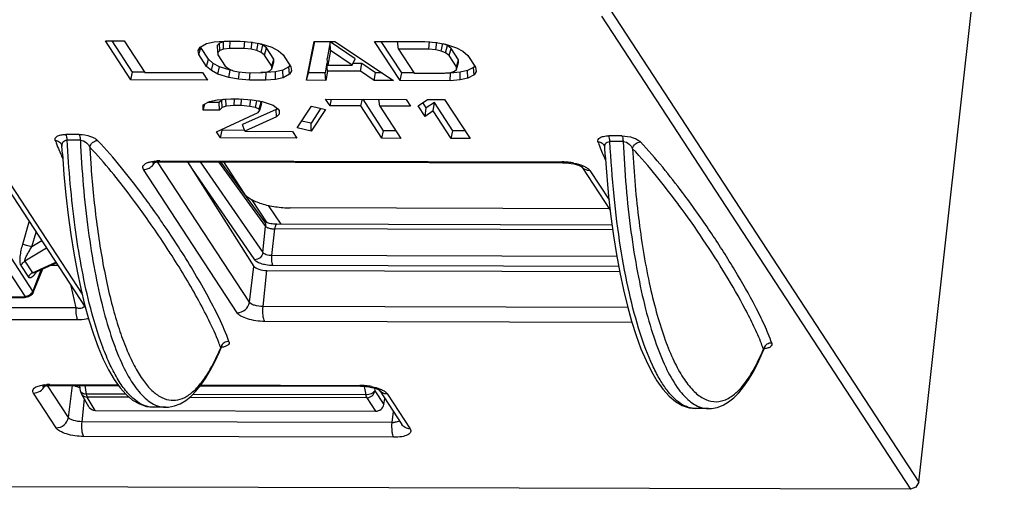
# Model space of a CAD drawing. Header units: millimetres. Extents: x 0 to 420, y 0 to 297.
# Tile 18 of 36: x 267 to 293, y 92 to 104. Entities that reach past the tile are written whole.
import ezdxf

# ---------------------------------------------------------------- set-up
doc = ezdxf.new("R2010")
doc.units = ezdxf.units.MM
doc.header["$LTSCALE"] = 23.1
doc.layers.get('0').update_dxf_attribs({"linetype": 'CONTINUOUS'})

msp = doc.modelspace()

# ---------------------------------------------------------------- linework, layer by layer
at = {"color": 7, "linetype": 'CONTINUOUS'}
for p, q in [((290.94316, 92.12974), (293.17392, 112.13126)), ((282.87616, 104.48074), (290.94316, 92.12974)), ((282.66279, 104.29607), (290.72979, 91.94506)), ((269.71316, 103.65137), (270.20699, 103.65007)), ((270.37924, 102.63156), (269.71316, 103.65137)), ((270.42517, 102.82997), (269.88899, 103.6509)), ((270.20699, 103.65007), (270.745, 102.82635)), ((272.19066, 103.4888), (272.35507, 103.57733)), ((272.35507, 103.57733), (272.55191, 103.62207)), ((272.55191, 103.62207), (272.81094, 103.64323)), ((272.68962, 103.59315), (272.6363, 103.54069)), ((272.79795, 103.62781), (272.68962, 103.59315)), ((272.69992, 103.39839), (272.68962, 103.59315)), ((272.94248, 103.64289), (272.79795, 103.62781)), ((272.79953, 103.43027), (272.79795, 103.62781)), ((272.81094, 103.64323), (273.23191, 103.64213)), ((272.96086, 103.44709), (272.96855, 103.6456)), ((273.23191, 103.64213), (273.51954, 103.61952)), ((273.33814, 103.4461), (273.35436, 103.64459)), ((273.51954, 103.61952), (273.77558, 103.5736)), ((273.52204, 103.42837), (273.54883, 103.62584)), ((273.66371, 103.39586), (273.70289, 103.59049)), ((273.82503, 103.53757), (273.71803, 103.58393)), ((273.77558, 103.5736), (274.05641, 103.4839)), ((274.95904, 102.61953), (275.16017, 103.63706)), ((275.01814, 102.81791), (275.17931, 103.63328)), ((275.16017, 103.63706), (275.70056, 103.63564)), ((275.57965, 103.6246), (275.50081, 103.18636)), ((276.23221, 103.18444), (275.57965, 103.6246)), ((275.58703, 103.39649), (275.57965, 103.6246)), ((275.70056, 103.63564), (277.23386, 102.61356)), ((276.73922, 103.63292), (278.04979, 103.62947)), ((277.4053, 102.61311), (276.73922, 103.63292)), ((277.45124, 102.81152), (276.91505, 103.63245)), ((277.36113, 103.43553), (277.3391, 103.63413)), ((278.04979, 103.62947), (278.33741, 103.60687)), ((278.15601, 103.43345), (278.17224, 103.63194)), ((278.33741, 103.60687), (278.59346, 103.56095)), ((278.33991, 103.41572), (278.3667, 103.61319)), ((278.48158, 103.3832), (278.52076, 103.57783)), ((278.6429, 103.52492), (278.53591, 103.57127)), ((278.59346, 103.56095), (278.87429, 103.47125)), ((272.13685, 103.3988), (272.19066, 103.4888)), ((272.15358, 103.29001), (272.13685, 103.3988)), ((272.15358, 103.29001), (272.20906, 103.47381)), ((272.20906, 103.47381), (272.20638, 103.49122)), ((272.40899, 103.16771), (272.20906, 103.47381)), ((272.65078, 103.35005), (272.6363, 103.54069)), ((272.69992, 103.39839), (272.65078, 103.35005)), ((272.65078, 103.35005), (272.65278, 103.28049)), ((272.79953, 103.43027), (272.69992, 103.39839)), ((272.96086, 103.44709), (272.79953, 103.43027)), ((273.33814, 103.4461), (272.96086, 103.44709)), ((273.52204, 103.42837), (273.33814, 103.4461)), ((273.66371, 103.39586), (273.52204, 103.42837)), ((273.77626, 103.3471), (273.66371, 103.39586)), ((273.77626, 103.3471), (273.82503, 103.53757)), ((273.86528, 103.27731), (273.77626, 103.3471)), ((273.91886, 103.46401), (273.82503, 103.53757)), ((273.86528, 103.27731), (273.91886, 103.46401)), ((274.11184, 103.16855), (273.91886, 103.46401)), ((274.05641, 103.4839), (274.22817, 103.3933)), ((274.22817, 103.3933), (274.35374, 103.28423)), ((275.58703, 103.39649), (275.51829, 103.01438)), ((276.15602, 103.0127), (275.58703, 103.39649)), ((278.15601, 103.43345), (277.36113, 103.43553)), ((277.36113, 103.43553), (277.77106, 102.8079)), ((278.33991, 103.41572), (278.15601, 103.43345)), ((278.48158, 103.3832), (278.33991, 103.41572)), ((278.59413, 103.33444), (278.48158, 103.3832)), ((278.59413, 103.33444), (278.6429, 103.52492)), ((278.68315, 103.26466), (278.59413, 103.33444)), ((278.73674, 103.45136), (278.6429, 103.52492)), ((278.68315, 103.26466), (278.73674, 103.45136)), ((278.92972, 103.15589), (278.73674, 103.45136)), ((278.87429, 103.47125), (279.04605, 103.38065)), ((279.04605, 103.38065), (279.17162, 103.27158)), ((272.3552, 102.98132), (272.15358, 103.29001)), ((272.3552, 102.98132), (272.40899, 103.16771)), ((272.53111, 103.06163), (272.40899, 103.16771)), ((272.48077, 102.87225), (272.53111, 103.06163)), ((272.69621, 102.97455), (272.53111, 103.06163)), ((272.65278, 103.28049), (272.84366, 102.98824)), ((274.05616, 102.98506), (273.86528, 103.27731)), ((274.05616, 102.98506), (274.11184, 103.16855)), ((274.05816, 102.9155), (274.11395, 103.09522)), ((274.11395, 103.09522), (274.11184, 103.16855)), ((274.35374, 103.28423), (274.55536, 102.97554)), ((275.5184, 103.05727), (275.49433, 103.05734)), ((275.50703, 102.85877), (275.49433, 103.05734)), ((275.51829, 103.01438), (275.50081, 103.18636)), ((276.15602, 103.0127), (276.23221, 103.18444)), ((276.40754, 103.05494), (276.17503, 103.05555)), ((276.37093, 102.8565), (276.40754, 103.05494)), ((276.76575, 102.81332), (276.40754, 103.05494)), ((278.87403, 102.97241), (278.68315, 103.26466)), ((278.87403, 102.97241), (278.92972, 103.15589)), ((278.87603, 102.90285), (278.93182, 103.08257)), ((278.93182, 103.08257), (278.92972, 103.15589)), ((279.17162, 103.27158), (279.37323, 102.96289)), ((270.37924, 102.63156), (270.42517, 102.82997)), ((270.74501, 102.82913), (270.42517, 102.82997)), ((270.745, 102.82635), (272.25058, 102.82239)), ((272.25058, 102.82239), (272.37866, 102.62631)), ((272.48077, 102.87225), (272.3552, 102.98132)), ((272.65253, 102.78165), (272.48077, 102.87225)), ((272.65253, 102.78165), (272.69621, 102.97455)), ((272.9673, 102.88795), (272.69621, 102.97455)), ((272.84366, 102.98824), (272.93268, 102.91845)), ((272.93268, 102.91845), (273.04523, 102.86969)), ((272.93336, 102.69195), (272.9673, 102.88795)), ((273.02838, 102.877), (272.9673, 102.88795)), ((273.04523, 102.86969), (273.1869, 102.83718)), ((273.1869, 102.83718), (273.3708, 102.81945)), ((273.18941, 102.64603), (273.21311, 102.84387)), ((273.3708, 102.81945), (273.74808, 102.81846)), ((273.47703, 102.62342), (273.49242, 102.82192)), ((273.74808, 102.81846), (273.90941, 102.83528)), ((273.90652, 102.82083), (273.77414, 102.82118)), ((273.898, 102.62232), (273.90652, 102.82083)), ((274.15806, 102.84139), (273.90652, 102.82083)), ((273.90941, 102.83528), (274.00902, 102.86716)), ((274.00902, 102.86716), (274.05816, 102.9155)), ((274.05816, 102.9155), (274.05616, 102.98506)), ((274.15703, 102.64348), (274.15806, 102.84139)), ((274.34703, 102.88433), (274.15806, 102.84139)), ((274.50574, 102.96979), (274.34703, 102.88433)), ((274.35387, 102.68822), (274.34703, 102.88433)), ((274.53125, 103.01246), (274.50574, 102.96979)), ((274.51828, 102.77675), (274.50574, 102.96979)), ((274.57209, 102.86675), (274.51828, 102.77675)), ((274.55536, 102.97554), (274.57209, 102.86675)), ((274.95904, 102.61953), (275.01814, 102.81791)), ((275.45105, 102.81678), (275.01814, 102.81791)), ((275.48759, 103.0199), (275.45105, 102.81678)), ((275.46375, 102.61821), (275.45105, 102.81678)), ((275.50703, 102.85877), (275.46375, 102.61821)), ((276.37093, 102.8565), (275.50703, 102.85877)), ((275.51829, 103.01438), (276.15602, 103.0127)), ((276.72915, 102.61488), (276.37093, 102.8565)), ((276.72915, 102.61488), (276.76575, 102.81332)), ((276.93485, 102.81288), (276.76575, 102.81332)), ((277.4053, 102.61311), (277.45124, 102.81152)), ((277.77107, 102.81068), (277.45124, 102.81152)), ((277.77106, 102.8079), (278.56595, 102.80581)), ((278.56595, 102.80581), (278.72728, 102.82263)), ((278.72439, 102.80818), (278.59201, 102.80853)), ((278.71587, 102.60967), (278.72439, 102.80818)), ((278.97594, 102.82873), (278.72439, 102.80818)), ((278.72728, 102.82263), (278.82689, 102.85451)), ((278.82689, 102.85451), (278.87603, 102.90285)), ((278.87603, 102.90285), (278.87403, 102.97241)), ((278.9749, 102.63083), (278.97594, 102.82873)), ((279.1649, 102.87167), (278.97594, 102.82873)), ((279.32361, 102.95714), (279.1649, 102.87167)), ((279.17175, 102.67556), (279.1649, 102.87167)), ((279.34912, 102.99981), (279.32361, 102.95714)), ((279.33616, 102.7641), (279.32361, 102.95714)), ((279.38996, 102.8541), (279.33616, 102.7641)), ((279.37323, 102.96289), (279.38996, 102.8541)), ((272.37866, 102.62631), (270.37924, 102.63156)), ((272.93336, 102.69195), (272.65253, 102.78165)), ((273.18941, 102.64603), (272.93336, 102.69195)), ((273.47703, 102.62342), (273.18941, 102.64603)), ((273.898, 102.62232), (273.47703, 102.62342)), ((274.15703, 102.64348), (273.898, 102.62232)), ((274.35387, 102.68822), (274.15703, 102.64348)), ((274.51828, 102.77675), (274.35387, 102.68822)), ((275.46375, 102.61821), (274.95904, 102.61953)), ((277.23386, 102.61356), (276.72915, 102.61488)), ((278.71587, 102.60967), (277.4053, 102.61311)), ((278.9749, 102.63083), (278.71587, 102.60967)), ((279.17175, 102.67556), (278.9749, 102.63083)), ((279.33616, 102.7641), (279.17175, 102.67556)), ((272.26246, 101.97734), (272.43248, 102.0689)), ((272.68583, 102.03783), (272.3763, 102.03864)), ((272.43248, 102.0689), (272.63148, 102.11412)), ((272.63148, 102.11412), (272.99148, 102.13452)), ((272.75392, 102.1048), (272.68583, 102.03783)), ((272.69228, 101.83928), (272.68583, 102.03783)), ((272.81565, 102.12456), (272.75392, 102.1048)), ((272.76422, 101.91004), (272.75392, 102.1048)), ((272.86218, 101.94139), (272.86117, 102.13912)), ((272.99148, 102.13452), (273.20736, 102.13396)), ((273.07298, 101.95861), (273.08036, 102.13071)), ((273.20736, 102.13396), (273.54514, 102.11151)), ((273.25424, 101.95814), (273.26751, 102.12929)), ((273.48831, 101.93975), (273.51145, 102.11593)), ((273.54514, 102.11151), (273.80281, 102.0653)), ((273.62763, 101.90777), (273.66383, 102.08761)), ((273.78293, 102.0521), (273.71689, 102.08071)), ((273.73089, 101.86304), (273.78293, 102.0521)), ((273.74408, 101.84284), (273.80073, 102.02485)), ((273.80073, 102.02485), (273.78293, 102.0521)), ((273.80281, 102.0653), (274.09324, 101.97253)), ((275.46161, 102.12804), (277.5614, 102.12252)), ((275.57656, 101.95204), (275.46161, 102.12804)), ((275.57656, 101.95204), (275.61721, 102.12763)), ((276.37954, 101.94993), (276.42019, 102.12552)), ((276.97661, 101.30453), (276.44042, 102.12547)), ((276.87337, 101.94863), (276.85388, 102.12438)), ((277.5614, 102.12252), (277.67635, 101.94653)), ((277.87772, 101.95732), (278.12272, 102.12105)), ((278.09018, 101.90077), (277.99906, 102.04028)), ((278.29944, 102.04061), (278.09018, 101.90077)), ((278.12272, 102.12105), (278.56512, 102.11989)), ((278.26871, 101.81893), (278.29944, 102.04061)), ((278.78331, 101.29979), (278.29944, 102.04061)), ((278.56512, 102.11989), (279.23121, 101.10008)), ((272.26639, 101.8404), (272.26246, 101.97734)), ((272.26639, 101.8404), (272.31195, 102.00399)), ((272.69228, 101.83928), (272.26639, 101.8404)), ((272.61386, 101.27209), (273.70473, 101.77701)), ((272.76422, 101.91004), (272.69228, 101.83928)), ((272.86218, 101.94139), (272.76422, 101.91004)), ((273.07298, 101.95861), (272.86218, 101.94139)), ((273.25424, 101.95814), (273.07298, 101.95861)), ((273.48831, 101.93975), (273.25424, 101.95814)), ((274.16747, 101.86182), (273.29001, 101.46331)), ((273.62763, 101.90777), (273.48831, 101.93975)), ((273.73089, 101.86304), (273.62763, 101.90777)), ((273.70473, 101.77701), (273.74408, 101.84284)), ((273.74408, 101.84284), (273.73089, 101.86304)), ((274.09324, 101.97253), (274.21441, 101.87753)), ((274.1909, 101.88487), (274.16747, 101.86182)), ((274.17855, 101.66783), (274.16747, 101.86182)), ((274.21441, 101.87753), (274.2466, 101.82824)), ((274.2466, 101.82824), (274.24921, 101.73734)), ((274.72124, 101.37782), (275.08943, 101.94601)), ((275.33508, 101.88963), (275.08176, 101.49871)), ((275.45482, 101.86215), (275.08663, 101.29397)), ((275.08943, 101.94601), (275.45482, 101.86215)), ((276.37954, 101.94993), (275.57656, 101.95204)), ((276.93067, 101.10612), (276.37954, 101.94993)), ((277.67635, 101.94653), (276.87337, 101.94863)), ((276.87337, 101.94863), (277.4245, 101.10482)), ((278.05945, 101.67908), (277.87772, 101.95732)), ((278.05945, 101.67908), (278.09018, 101.90077)), ((278.26871, 101.81893), (278.05945, 101.67908)), ((278.73737, 101.10137), (278.26871, 101.81893)), ((274.17855, 101.66783), (273.3493, 101.29122)), ((274.24921, 101.73734), (274.17855, 101.66783)), ((275.08176, 101.49871), (274.83611, 101.55508)), ((272.71503, 101.11719), (272.61386, 101.27209)), ((272.71503, 101.11719), (272.76097, 101.3156)), ((272.76097, 101.3156), (272.74864, 101.33447)), ((273.34936, 101.31406), (272.76097, 101.3156)), ((273.3493, 101.29122), (273.29001, 101.46331)), ((273.3493, 101.29122), (274.5995, 101.28793)), ((274.5995, 101.28793), (274.71445, 101.11194)), ((275.08663, 101.29397), (274.72124, 101.37782)), ((275.08663, 101.29397), (275.08176, 101.49871)), ((276.93067, 101.10612), (276.97661, 101.30453)), ((277.29461, 101.3037), (276.97661, 101.30453)), ((278.73737, 101.10137), (278.78331, 101.29979)), ((279.10131, 101.29895), (278.78331, 101.29979)), ((274.71445, 101.11194), (272.71503, 101.11719)), ((277.4245, 101.10482), (276.93067, 101.10612)), ((279.23121, 101.10008), (278.73737, 101.10137)), ((268.5923, 100.70343), (268.57992, 100.90251)), ((282.75684, 100.66624), (282.74447, 100.86532)), ((271.16589, 100.49386), (281.66886, 100.46628)), ((271.85515, 100.49205), (273.59267, 97.76332)), ((272.7184, 100.48979), (273.86643, 98.92519)), ((272.79614, 100.48958), (273.33073, 99.67109)), ((266.7506, 100.4236), (269.18539, 96.6958)), ((282.14665, 100.36336), (282.88848, 99.22758)), ((282.86142, 99.26901), (274.541, 99.29086)), ((282.93729, 98.84088), (274.18868, 98.86386)), ((267.82681, 97.08482), (268.07981, 97.69584)), ((267.87271, 97.60255), (268.42937, 97.8533)), ((268.30356, 97.79663), (268.46667, 97.7962)), ((273.92789, 97.65567), (283.13338, 97.6315)), ((258.2605, 96.97519), (267.60718, 96.95065)), ((272.69075, 95.53292), (272.73357, 95.6355)), ((286.8553, 95.49572), (286.89812, 95.5983)), ((268.29286, 94.657), (270.05802, 94.65236)), ((269.06705, 94.50553), (269.04409, 94.65502)), ((272.1967, 94.64674), (276.38689, 94.63574)), ((269.29539, 94.08388), (269.09166, 94.43566)), ((276.86468, 94.53281), (277.44846, 93.63902)), ((276.98329, 94.16242), (277.00525, 94.3176)), ((271.28794, 94.08763), (270.95987, 94.08848)), ((285.4525, 94.05043), (285.12441, 94.05128)), ((269.44486, 94.00387), (276.76538, 93.98465)), ((290.72979, 91.94506), (257.39011, 92.03261)), ((290.86115, 91.99963), (290.72979, 91.94506)), ((290.94316, 92.12974), (290.86115, 91.99963))]:
    msp.add_line(p, q, dxfattribs=at)
at = {"color": 9, "linetype": 'CONTINUOUS'}
for p, q in [((269.02967, 101.20587), (268.68478, 101.20677)), ((269.06166, 101.05802), (268.71676, 101.05892)), ((283.19422, 101.16867), (282.84933, 101.16958)), ((283.2262, 101.02082), (282.88131, 101.02173)), ((273.47107, 96.8258), (271.07758, 100.49035)), ((271.1357, 100.51609), (281.63867, 100.4885)), ((272.18759, 100.49118), (273.8204, 98.12147)), ((272.66264, 100.48993), (273.89694, 98.80778)), ((266.96296, 100.32186), (269.10503, 97.04224)), ((273.1516, 96.55363), (270.7093, 100.29293)), ((271.96205, 100.32416), (273.60771, 97.93581)), ((282.35855, 100.26234), (282.85768, 99.49813)), ((267.82187, 97.11969), (265.89763, 100.0658)), ((267.62041, 96.98292), (265.69617, 99.92903)), ((270.5348, 99.37859), (270.47837, 99.455)), ((270.5348, 99.37859), (270.47837, 99.455)), ((273.52513, 99.51155), (273.92926, 98.90327)), ((273.96451, 99.35596), (274.29164, 98.86359)), ((284.68354, 99.36287), (284.6533, 99.40371)), ((271.13341, 99.00414), (271.1051, 99.04486)), ((267.55799, 98.34286), (267.72669, 98.92915)), ((270.91209, 98.85066), (270.89511, 98.87507)), ((273.8204, 98.12147), (273.89694, 98.80778)), ((274.06139, 98.04515), (274.13881, 98.7394)), ((282.95415, 98.71625), (274.13881, 98.7394)), ((267.79179, 98.26941), (267.90366, 98.65819)), ((268.05392, 98.42814), (267.79179, 98.26941)), ((268.17811, 98.238), (267.61298, 97.89578)), ((283.06175, 98.02152), (274.06139, 98.04515)), ((267.51144, 97.78398), (267.70664, 97.48512)), ((267.61298, 97.89578), (267.80818, 97.59692)), ((267.80818, 97.59692), (268.41755, 97.87141)), ((268.03307, 97.66032), (267.82187, 97.11969)), ((273.47107, 96.8258), (273.59267, 97.76332)), ((273.82792, 96.71369), (273.92789, 97.65567)), ((283.10958, 97.76107), (274.08986, 97.78476)), ((268.81684, 97.26008), (268.94158, 96.67998)), ((258.24038, 96.99001), (267.58705, 96.96546)), ((268.94158, 96.67998), (257.57016, 96.70984)), ((283.34771, 96.68869), (273.82792, 96.71369)), ((268.99011, 96.36464), (257.61869, 96.39451)), ((283.45615, 96.30229), (273.87148, 96.32746)), ((268.7478, 93.82173), (268.20455, 94.65349)), ((268.26267, 94.67922), (270.04216, 94.67455)), ((268.7478, 93.82173), (268.85595, 94.65552)), ((269.21951, 94.42752), (269.18463, 94.65465)), ((272.21361, 94.66884), (276.35669, 94.65796)), ((276.46853, 94.63253), (276.5103, 94.40838)), ((276.73458, 94.58604), (276.74734, 94.51756)), ((268.42834, 93.54956), (267.83626, 94.45606)), ((269.10466, 93.70962), (269.16776, 94.30425)), ((270.25192, 94.42481), (269.21951, 94.42752)), ((270.33908, 94.34917), (269.24322, 94.35205)), ((269.44486, 94.00387), (269.24322, 94.35205)), ((276.534, 94.33291), (271.91325, 94.34504)), ((276.5103, 94.40838), (271.99549, 94.42024)), ((276.534, 94.33291), (276.76538, 93.98465)), ((276.74734, 94.51756), (276.98329, 94.16242)), ((277.07658, 94.43179), (277.66865, 93.5253)), ((277.19869, 93.68836), (277.22909, 93.97488)), ((277.19869, 93.68836), (269.10466, 93.70962)), ((277.24224, 93.30214), (269.14822, 93.3234))]:
    msp.add_line(p, q, dxfattribs=at)
at = {"color": 7, "linetype": 'CONTINUOUS'}
for points in [[(268.57398, 100.93321), (268.57643, 100.92508), (268.57879, 100.91349), (268.57992, 100.90251)], [(282.73853, 100.89601), (282.74098, 100.88789), (282.74334, 100.87629), (282.74447, 100.86532)], [(268.5923, 100.70343), (268.63299, 100.15829), (268.68309, 99.62362), (268.74247, 99.10193), (268.81097, 98.59552), (268.88844, 98.10647), (268.97465, 97.63702), (269.06934, 97.18932), (269.17225, 96.76517)], [(282.75684, 100.66624), (282.79753, 100.12111), (282.84763, 99.58645), (282.90701, 99.06476), (282.97551, 98.55835), (283.05298, 98.06929), (283.13919, 97.59983), (283.23389, 97.15213), (283.3368, 96.72796), (283.44752, 96.3294), (283.56568, 95.95822), (283.69112, 95.61558), (283.82361, 95.30298), (283.96282, 95.02224), (284.10886, 94.7742), (284.26247, 94.55935), (284.42332, 94.37998), (284.5907, 94.23824), (284.76584, 94.13466), (284.94795, 94.07157), (285.12443, 94.05128)], [(273.88216, 98.92154), (273.86951, 98.92797), (273.86144, 98.93273), (273.86035, 98.93348)], [(274.18869, 98.86386), (274.17732, 98.86396), (274.14106, 98.86527), (274.10436, 98.86809), (274.06826, 98.87229), (274.03352, 98.87766), (274.00067, 98.88402), (273.97039, 98.89115), (273.94309, 98.89876), (273.91906, 98.90659), (273.89874, 98.91427), (273.88216, 98.92154)], [(269.17225, 96.76517), (269.28297, 96.36661), (269.40112, 95.99545), (269.52655, 95.65282), (269.65904, 95.34023), (269.79824, 95.0595), (269.94427, 94.81146), (270.09787, 94.59661), (270.25872, 94.41724), (270.42609, 94.27549), (270.60123, 94.17188), (270.78336, 94.10877), (270.95988, 94.08848)], [(272.73358, 95.63552), (272.7391, 95.64721), (272.74818, 95.66144), (272.75712, 95.67173), (272.7591, 95.67363)], [(286.89812, 95.59832), (286.90364, 95.61002), (286.91273, 95.62424), (286.92166, 95.63453), (286.92364, 95.63643)], [(271.28799, 94.08763), (271.36454, 94.09146), (271.51903, 94.1216), (271.66827, 94.17995), (271.81037, 94.26367), (271.94676, 94.37154), (272.07886, 94.50354), (272.20672, 94.65892), (272.33083, 94.83766), (272.45288, 95.04229), (272.5731, 95.27419), (272.69075, 95.53292)], [(285.45254, 94.05043), (285.52914, 94.05427), (285.68362, 94.08441), (285.83286, 94.14277), (285.97495, 94.22649), (286.11133, 94.33437), (286.24343, 94.46637), (286.37128, 94.62174), (286.49539, 94.80048), (286.61743, 95.00511), (286.73765, 95.237), (286.8553, 95.49572)]]:
    msp.add_lwpolyline(points, dxfattribs=at)
at = {"color": 9, "linetype": 'CONTINUOUS'}
for centre, radius, start, end in [((274.79411, 103.41525), 6.81329, 202.678584, 204.061693), ((288.80279, 103.31084), 6.64355, 202.485241, 203.951517), ((275.80649, 103.86394), 7.92065, 204.039498, 204.55246), ((270.73378, 100.60631), 0.29801, 334.965733, 345.023574), ((271.13151, 99.14474), 1.37135, 89.824921, 92.945136), ((281.63395, 98.96741), 1.5211, 86.905604, 89.822214), ((281.62871, 98.85605), 1.63258, 81.583315, 86.933232), ((289.91432, 103.801), 7.85836, 203.92758, 204.553893), ((281.63841, 98.92059), 1.56732, 78.781087, 81.588521), ((252.78097, 86.32929), 22.03366, 36.563392, 37.035512), ((266.86623, 86.24892), 22.39291, 36.485768, 36.879276), ((250.7904, 84.86942), 24.50219, 34.862424, 36.310301), ((250.36526, 84.59531), 25.27708, 34.381778, 34.752704), ((250.43754, 84.61847), 24.93516, 33.201323, 34.803791), ((250.91315, 84.96426), 24.61655, 32.734207, 34.393201), ((273.71846, 98.82667), 0.17948, 353.957745, 1.734795), ((251.08138, 85.04159), 24.16473, 32.730726, 33.197788), ((267.91027, 97.40096), 0.22087, 131.014877, 135.498806), ((267.91272, 97.39804), 0.22467, 117.728868, 130.996836), ((267.63481, 97.193), 0.20091, 330.577021, 338.597348), ((269.38447, 96.82527), 0.23744, 213.035996, 217.242169), ((268.85761, 94.29233), 4.09528, 19.222957, 21.229103), ((282.98838, 94.24293), 4.13118, 19.228679, 21.344773), ((267.86075, 94.76944), 0.29801, 334.965733, 345.023574), ((268.25848, 93.30787), 1.37135, 89.824921, 92.945136), ((276.35197, 93.13687), 1.5211, 86.905604, 89.822214), ((276.34674, 93.02551), 1.63258, 81.583315, 86.933232), ((276.35644, 93.09005), 1.56732, 78.781087, 81.588521), ((269.12225, 94.51392), 0.05582, 188.643986, 198.378405), ((269.23012, 94.51595), 0.16004, 210.207163, 222.897879), ((277.20075, 94.36848), 0.68012, 269.825996, 272.897994)]:
    msp.add_arc(centre, radius, start, end, dxfattribs=at)
at = {"color": 7, "linetype": 'CONTINUOUS'}
for centre, radius, start, end in [((282.04163, 100.20507), 0.18878, 56.570562, 59.813309), ((269.26473, 94.53589), 0.2, 188.728437, 210.155358), ((276.75965, 94.37453), 0.18878, 56.570562, 59.813309)]:
    msp.add_arc(centre, radius, start, end, dxfattribs=at)
for centre, major_axis, ratio, start_param, end_param in [((273.85976, 97.7626), (0.27539, -0.03147), 0.37111037, -2.84960201, -1.27865335), ((269.12928, 94.69389), (0.2766, -0.03161), 0.37111037, -2.47579515, -1.81059312), ((269.46956, 94.18221), (0.17718, 0.09288), 0.85922061, -3.10542714, -2.12146911), ((276.79056, 94.16298), (0.17704, 0.09362), 0.85734808, -2.12629492, -0.55580318)]:
    msp.add_ellipse(centre, major_axis=major_axis, ratio=ratio, start_param=start_param, end_param=end_param, dxfattribs=at)
at = {"color": 9, "linetype": 'CONTINUOUS'}
for points, knots in [([(268.4057, 101.05279), (268.39951, 101.07059), (268.39986, 101.11718), (268.46122, 101.1703), (268.55925, 101.20052), (268.63918, 101.20689), (268.68478, 101.20677)], [0, 0, 0, 0, 0.15588507, 0.34335015, 0.6229107, 1, 1, 1, 1]), ([(268.4057, 101.05281), (268.44244, 101.05104), (268.51542, 101.02803), (268.56242, 100.96646), (268.57392, 100.93318)], [0, 0, 0, 0, 0.51092974, 1, 1, 1, 1]), ([(268.4057, 101.05279), (268.41338, 101.0307), (268.44531, 100.94177), (268.48022, 100.85392), (268.50761, 100.78831)], [0, 0, 0, 0, 0.24749696, 1, 1, 1, 1]), ([(268.57992, 100.90251), (268.57786, 100.93721), (268.58806, 100.99584), (268.64828, 101.05017), (268.69289, 101.05909), (268.71676, 101.05892)], [0, 0, 0, 0, 0.44602793, 0.69360287, 1, 1, 1, 1]), ([(268.71676, 101.05892), (268.71531, 101.08888), (268.70958, 101.13897), (268.69612, 101.18941), (268.68478, 101.20677)], [0, 0, 0, 0, 0.59115563, 1, 1, 1, 1]), ([(269.29417, 96.80573), (269.13253, 97.4551), (268.88305, 98.86886), (268.75706, 100.2969), (268.71676, 101.05892)], [0, 0, 0, 0, 0.46721584, 1, 1, 1, 1]), ([(269.02967, 101.20587), (269.12937, 101.20561), (269.27136, 101.18231), (269.42967, 101.11473), (269.48953, 101.07252), (269.51121, 101.04988)], [0, 0, 0, 0, 0.58043977, 0.81752798, 1, 1, 1, 1]), ([(269.02967, 101.20587), (269.04101, 101.1885), (269.05447, 101.13806), (269.06021, 101.08797), (269.06166, 101.05802)], [0, 0, 0, 0, 0.40884436, 1, 1, 1, 1]), ([(269.06166, 101.05802), (269.11999, 101.05811), (269.22601, 101.00627), (269.28877, 100.91687), (269.30754, 100.87229)], [0, 0, 0, 0, 0.54671956, 1, 1, 1, 1]), ([(269.06166, 101.05802), (269.09617, 100.27131), (269.19131, 99.12676), (269.42203, 97.67142), (269.62888, 96.71878), (269.87002, 95.89065), (270.14083, 95.20298), (270.4346, 94.66865), (270.67089, 94.38781), (270.79414, 94.28661)], [0, 0, 0, 0, 0.33228152, 0.48374036, 0.62154814, 0.7433419, 0.84736, 0.93270676, 1, 1, 1, 1]), ([(269.30754, 100.87229), (269.31679, 100.9191), (269.36962, 101.00691), (269.46402, 101.04776), (269.51119, 101.04992)], [0, 0, 0, 0, 0.5025857, 1, 1, 1, 1]), ([(270.68739, 99.62616), (270.50821, 99.86774), (270.13134, 100.35492), (269.72917, 100.82237), (269.51121, 101.04988)], [0, 0, 0, 0, 0.4883906, 1, 1, 1, 1]), ([(282.57024, 101.01562), (282.56406, 101.03342), (282.56443, 101.08001), (282.62579, 101.1331), (282.72381, 101.16333), (282.80373, 101.1697), (282.84933, 101.16958)], [0, 0, 0, 0, 0.15587491, 0.34335473, 0.62292258, 1, 1, 1, 1]), ([(282.57024, 101.01562), (282.57738, 100.99512), (282.60693, 100.91258), (282.6391, 100.83099), (282.66429, 100.77004)], [0, 0, 0, 0, 0.24764317, 1, 1, 1, 1]), ([(282.57024, 101.01561), (282.60699, 101.01384), (282.67997, 100.99083), (282.72697, 100.92927), (282.73846, 100.89599)], [0, 0, 0, 0, 0.51092974, 1, 1, 1, 1]), ([(282.74447, 100.86532), (282.74241, 100.90001), (282.75261, 100.95864), (282.81283, 101.01298), (282.85743, 101.02189), (282.88131, 101.02173)], [0, 0, 0, 0, 0.44602788, 0.69360282, 1, 1, 1, 1]), ([(282.88131, 101.02173), (282.87986, 101.05168), (282.87413, 101.10177), (282.86067, 101.15221), (282.84933, 101.16958)], [0, 0, 0, 0, 0.59115563, 1, 1, 1, 1]), ([(285.12442, 94.05128), (285.05782, 94.05153), (284.91783, 94.07586), (284.71756, 94.17876), (284.52382, 94.34383), (284.33634, 94.56891), (284.15535, 94.85263), (283.91014, 95.33418), (283.63642, 96.07403), (283.36422, 97.1074), (283.14195, 98.30282), (282.97569, 99.62513), (282.90643, 100.54668), (282.88131, 101.02173)], [0, 0, 0, 0, 0.02611639, 0.05462664, 0.08731652, 0.12528493, 0.16911106, 0.21902865, 0.33696435, 0.47756899, 0.63773598, 0.81343836, 1, 1, 1, 1]), ([(283.19422, 101.16867), (283.29392, 101.16841), (283.4359, 101.14514), (283.5942, 101.07753), (283.65407, 101.03532), (283.67576, 101.01268)], [0, 0, 0, 0, 0.58039952, 0.81745732, 1, 1, 1, 1]), ([(283.19422, 101.16867), (283.20556, 101.15131), (283.21902, 101.10087), (283.22476, 101.05078), (283.2262, 101.02082)], [0, 0, 0, 0, 0.40884436, 1, 1, 1, 1]), ([(283.2262, 101.02082), (283.28451, 101.02092), (283.39054, 100.96912), (283.4533, 100.8797), (283.47209, 100.8351)], [0, 0, 0, 0, 0.54646731, 1, 1, 1, 1]), ([(283.2262, 101.02082), (283.26071, 100.23436), (283.3558, 99.09017), (283.58639, 97.63524), (283.79312, 96.68281), (284.03413, 95.85478), (284.30478, 95.16708), (284.59842, 94.63262), (284.83452, 94.35155), (284.95771, 94.2502)], [0, 0, 0, 0, 0.33223313, 0.48367549, 0.62147575, 0.7432716, 0.84730241, 0.93267504, 1, 1, 1, 1]), ([(283.47209, 100.8351), (283.48134, 100.8819), (283.53417, 100.9697), (283.62856, 101.01055), (283.67573, 101.01271)], [0, 0, 0, 0, 0.50258584, 1, 1, 1, 1]), ([(284.77836, 99.6876), (284.60973, 99.91235), (284.25575, 100.36539), (283.87904, 100.80049), (283.67576, 101.01268)], [0, 0, 0, 0, 0.48880285, 1, 1, 1, 1]), ([(270.36961, 99.60038), (270.20685, 99.81608), (269.86556, 100.25075), (269.50288, 100.66845), (269.30753, 100.8723)], [0, 0, 0, 0, 0.48902508, 1, 1, 1, 1]), ([(269.30753, 100.8723), (269.31681, 100.69824), (269.35903, 100.02256), (269.42586, 99.34831), (269.49193, 98.84998)], [0, 0, 0, 0, 0.25747116, 1, 1, 1, 1]), ([(284.65337, 99.40371), (284.4735, 99.6466), (284.0951, 100.13647), (283.69118, 100.60646), (283.47209, 100.8351)], [0, 0, 0, 0, 0.4883513, 1, 1, 1, 1]), ([(283.47209, 100.8351), (283.50618, 100.19588), (283.61075, 98.98516), (283.84924, 97.53523), (284.10226, 96.51202), (284.30646, 95.86587), (284.52999, 95.31706), (284.76974, 94.87245), (285.02353, 94.53672), (285.29253, 94.31232), (285.58385, 94.21112), (285.88197, 94.25527), (286.16064, 94.43228), (286.42258, 94.72236), (286.67221, 95.12193), (286.81726, 95.43217), (286.8891, 95.60349)], [0, 0, 0, 0, 0.20849266, 0.39545993, 0.47788323, 0.55162216, 0.61598848, 0.67062766, 0.7157083, 0.75233703, 0.78322851, 0.81308481, 0.847071, 0.88866944, 0.93949353, 1, 1, 1, 1]), ([(270.81735, 100.47065), (270.82565, 100.47372), (270.86212, 100.48605), (270.89979, 100.49466), (270.92897, 100.49981)], [0, 0, 0, 0, 0.22994651, 1, 1, 1, 1]), ([(270.85643, 100.32897), (270.8725, 100.33722), (270.93307, 100.37463), (270.98139, 100.43214), (271.0038, 100.4802)], [0, 0, 0, 0, 0.2540879, 1, 1, 1, 1]), ([(270.92897, 100.49981), (270.93934, 100.50165), (270.98311, 100.50855), (271.02732, 100.51253), (271.06105, 100.51428)], [0, 0, 0, 0, 0.23754715, 1, 1, 1, 1]), ([(271.1357, 100.51609), (271.13789, 100.51273), (271.14522, 100.50261), (271.15717, 100.4939), (271.16589, 100.49386)], [0, 0, 0, 0, 0.31474579, 1, 1, 1, 1]), ([(281.63867, 100.4885), (281.64086, 100.48515), (281.64818, 100.47503), (281.66013, 100.46632), (281.66886, 100.46628)], [0, 0, 0, 0, 0.31474579, 1, 1, 1, 1]), ([(270.7093, 100.29293), (270.69943, 100.30803), (270.68496, 100.34206), (270.70095, 100.3985), (270.75005, 100.44167), (270.79257, 100.46147), (270.81735, 100.47065)], [0, 0, 0, 0, 0.22170046, 0.42636212, 0.6752362, 1, 1, 1, 1]), ([(270.7093, 100.29293), (270.7218, 100.29289), (270.77254, 100.29597), (270.8224, 100.31148), (270.85643, 100.32897)], [0, 0, 0, 0, 0.24633723, 1, 1, 1, 1]), ([(281.94334, 100.45796), (282.02379, 100.44199), (282.13648, 100.41096), (282.26505, 100.34782), (282.31476, 100.31144), (282.33399, 100.29212)], [0, 0, 0, 0, 0.57377176, 0.80937088, 1, 1, 1, 1]), ([(282.35855, 100.26234), (282.31499, 100.26245), (282.22816, 100.28159), (282.16115, 100.34118), (282.13836, 100.37607)], [0, 0, 0, 0, 0.51108707, 1, 1, 1, 1]), ([(282.33399, 100.29212), (282.3364, 100.2897), (282.34529, 100.28038), (282.35337, 100.27025), (282.35855, 100.26234)], [0, 0, 0, 0, 0.26577157, 1, 1, 1, 1]), ([(271.1051, 99.04486), (271.07126, 99.09343), (270.93417, 99.28872), (270.79427, 99.48206), (270.68739, 99.62616)], [0, 0, 0, 0, 0.24807404, 1, 1, 1, 1]), ([(287.10445, 95.76315), (287.04848, 95.92407), (286.91347, 96.2438), (286.59931, 96.88073), (286.14528, 97.67661), (285.53978, 98.62755), (285.10076, 99.25258), (284.87023, 99.56426)], [0, 0, 0, 0, 0.11562217, 0.23511452, 0.4819053, 0.73691205, 1, 1, 1, 1]), ([(286.8362, 95.7466), (286.77671, 95.89929), (286.64145, 96.20329), (286.33428, 96.80938), (285.89799, 97.5666), (285.31976, 98.47128), (284.90225, 99.06614), (284.68354, 99.36287)], [0, 0, 0, 0, 0.11656569, 0.23643381, 0.48325746, 0.73779099, 1, 1, 1, 1]), ([(269.49193, 98.84998), (269.55747, 98.35561), (269.67561, 97.64147), (269.8884, 96.73848), (270.05982, 96.15036), (270.24686, 95.63322), (270.44749, 95.19239), (270.6596, 94.832), (270.88186, 94.55496), (271.11463, 94.36343), (271.36086, 94.26323), (271.61497, 94.26667), (271.86098, 94.37275), (272.09466, 94.56914), (272.31894, 94.85057), (272.53417, 95.21467), (272.66157, 95.49047), (272.72455, 95.64068)], [0, 0, 0, 0, 0.20829341, 0.30190947, 0.38736801, 0.46401658, 0.53140954, 0.58938985, 0.63825724, 0.67905785, 0.71404344, 0.74697166, 0.78232791, 0.82372945, 0.87329325, 0.93196953, 1, 1, 1, 1]), ([(273.86643, 98.92519), (273.88096, 98.90534), (273.89433, 98.87344), (273.8976, 98.84053), (273.89786, 98.8321)], [0, 0, 0, 0, 0.74474015, 1, 1, 1, 1]), ([(273.89694, 98.80778), (273.89943, 98.80456), (273.91404, 98.78984), (273.93292, 98.7803), (273.94814, 98.77385)], [0, 0, 0, 0, 0.1976549, 1, 1, 1, 1]), ([(273.94814, 98.77385), (273.97635, 98.76189), (274.03975, 98.74557), (274.10459, 98.73949), (274.13881, 98.7394)], [0, 0, 0, 0, 0.4723843, 1, 1, 1, 1]), ([(274.13881, 98.7394), (274.14224, 98.7701), (274.14959, 98.81087), (274.16853, 98.85312), (274.18272, 98.86389), (274.18868, 98.86386)], [0, 0, 0, 0, 0.66381358, 0.8719637, 1, 1, 1, 1]), ([(267.51144, 97.78398), (267.50334, 97.79636), (267.49248, 97.82953), (267.48324, 97.91044), (267.49071, 98.03095), (267.51638, 98.18459), (267.54274, 98.28989), (267.55799, 98.34286)], [0, 0, 0, 0, 0.0779412, 0.17946746, 0.42902507, 0.70960345, 1, 1, 1, 1]), ([(267.79179, 98.26941), (267.74471, 98.2822), (267.66653, 98.30569), (267.58819, 98.32975), (267.55799, 98.34286)], [0, 0, 0, 0, 0.59707194, 1, 1, 1, 1]), ([(267.61298, 97.89578), (267.60955, 97.90696), (267.6151, 97.93549), (267.62885, 97.97731), (267.64967, 98.02457), (267.6825, 98.09027), (267.72949, 98.17266), (267.77044, 98.23724), (267.79179, 98.26941)], [0, 0, 0, 0, 0.08385016, 0.19606552, 0.32083932, 0.45188514, 0.72318183, 1, 1, 1, 1]), ([(272.9399, 95.80038), (272.86657, 96.0112), (272.68215, 96.42864), (272.36265, 97.04399), (272.00596, 97.66204), (271.7518, 98.07089), (271.62031, 98.27548)], [0, 0, 0, 0, 0.23833044, 0.48605117, 0.74031879, 1, 1, 1, 1]), ([(272.67498, 95.77522), (272.5983, 95.97313), (272.41823, 96.36621), (272.00426, 97.14917), (271.65467, 97.72545), (271.40926, 98.10726)], [0, 0, 0, 0, 0.23967357, 0.48747593, 1, 1, 1, 1]), ([(273.8204, 98.12147), (273.81483, 98.07214), (273.76075, 97.9756), (273.65835, 97.93602), (273.60771, 97.93581)], [0, 0, 0, 0, 0.49498753, 1, 1, 1, 1]), ([(273.83813, 97.8161), (273.79466, 97.82708), (273.71962, 97.85162), (273.64965, 97.89175), (273.62521, 97.91546)], [0, 0, 0, 0, 0.56834386, 1, 1, 1, 1]), ([(274.06139, 98.04515), (274.0111, 98.04529), (273.93894, 98.05541), (273.85902, 98.08718), (273.82883, 98.1091), (273.8204, 98.12147)], [0, 0, 0, 0, 0.58361761, 0.82622911, 1, 1, 1, 1]), ([(274.08986, 97.78476), (274.08146, 97.79777), (274.0696, 97.83399), (274.05546, 97.92088), (274.05574, 97.99458), (274.06139, 98.04515)], [0, 0, 0, 0, 0.17545053, 0.42326351, 1, 1, 1, 1]), ([(267.51144, 97.78398), (267.52525, 97.81933), (267.55849, 97.86227), (267.60148, 97.88974), (267.61298, 97.89578)], [0, 0, 0, 0, 0.74496248, 1, 1, 1, 1]), ([(274.08986, 97.78476), (274.02599, 97.78494), (273.94107, 97.79306), (273.85831, 97.81101), (273.83813, 97.8161)], [0, 0, 0, 0, 0.75426903, 1, 1, 1, 1]), ([(267.79148, 97.4783), (267.77751, 97.46916), (267.75385, 97.45749), (267.72171, 97.46656), (267.71105, 97.47837), (267.70664, 97.48512)], [0, 0, 0, 0, 0.52360619, 0.7469451, 1, 1, 1, 1]), ([(267.91497, 97.62154), (267.89788, 97.59445), (267.86451, 97.54645), (267.82441, 97.50312), (267.80355, 97.48694)], [0, 0, 0, 0, 0.54820798, 1, 1, 1, 1]), ([(267.87272, 97.60255), (267.86667, 97.59983), (267.8472, 97.59189), (267.81971, 97.5868), (267.80818, 97.59692)], [0, 0, 0, 0, 0.30183107, 1, 1, 1, 1]), ([(267.58705, 96.96546), (267.59249, 96.96545), (267.60227, 96.96615), (267.61407, 96.96915), (267.62261, 96.97507), (267.62165, 96.98103), (267.62041, 96.98292)], [0, 0, 0, 0, 0.37073554, 0.65849724, 0.84598577, 1, 1, 1, 1]), ([(267.58705, 96.96546), (267.58851, 96.96323), (267.5934, 96.95648), (267.60136, 96.95071), (267.60718, 96.95066)], [0, 0, 0, 0, 0.31437021, 1, 1, 1, 1]), ([(267.82681, 97.08482), (267.83011, 97.09282), (267.82953, 97.10639), (267.8237, 97.11688), (267.82187, 97.11969)], [0, 0, 0, 0, 0.72065398, 1, 1, 1, 1]), ([(268.94158, 96.67998), (268.9393, 96.61694), (268.94275, 96.5274), (268.96428, 96.42235), (268.97995, 96.3802), (268.99011, 96.36464)], [0, 0, 0, 0, 0.5877041, 0.82689097, 1, 1, 1, 1]), ([(269.0712, 96.66715), (269.06139, 96.66623), (269.01779, 96.66495), (268.97434, 96.67214), (268.94158, 96.67998)], [0, 0, 0, 0, 0.22626338, 1, 1, 1, 1]), ([(269.16197, 96.73168), (269.16109, 96.72323), (269.15578, 96.70595), (269.12688, 96.67646), (269.09378, 96.66927), (269.0712, 96.66715)], [0, 0, 0, 0, 0.21209386, 0.43399056, 1, 1, 1, 1]), ([(270.95987, 94.08848), (270.88067, 94.08877), (270.71143, 94.12415), (270.47516, 94.26995), (270.24935, 94.50044), (270.03297, 94.81299), (269.82661, 95.20528), (269.55141, 95.86836), (269.39093, 96.417), (269.29417, 96.80573)], [0, 0, 0, 0, 0.07090199, 0.15063921, 0.24523365, 0.35786734, 0.48985179, 0.6413605, 1, 1, 1, 1]), ([(273.1516, 96.55363), (273.22687, 96.55343), (273.37954, 96.61038), (273.46158, 96.75268), (273.47107, 96.8258)], [0, 0, 0, 0, 0.50516796, 1, 1, 1, 1]), ([(273.82792, 96.71369), (273.75304, 96.71388), (273.64578, 96.7287), (273.52747, 96.77534), (273.48298, 96.80757), (273.47107, 96.8258)], [0, 0, 0, 0, 0.58722047, 0.82924504, 1, 1, 1, 1]), ([(273.87148, 96.32746), (273.85898, 96.3466), (273.84122, 96.40009), (273.8198, 96.52894), (273.81993, 96.63839), (273.82792, 96.71369)], [0, 0, 0, 0, 0.17463309, 0.42168151, 1, 1, 1, 1]), ([(269.27412, 96.39855), (269.25401, 96.39256), (269.16091, 96.37049), (269.06466, 96.36445), (268.99011, 96.36464)], [0, 0, 0, 0, 0.21967373, 1, 1, 1, 1]), ([(273.87148, 96.32746), (273.79443, 96.32766), (273.64294, 96.33958), (273.43295, 96.38555), (273.26537, 96.45188), (273.17562, 96.51686), (273.1516, 96.55363)], [0, 0, 0, 0, 0.29904673, 0.58786558, 0.82952971, 1, 1, 1, 1]), ([(272.72456, 95.64065), (272.72596, 95.64028), (272.72875, 95.63943), (272.73427, 95.63747), (272.73358, 95.63552)], [0, 0, 0, 0, 0.41217645, 1, 1, 1, 1]), ([(272.9399, 95.80036), (272.89681, 95.80243), (272.80835, 95.77974), (272.74885, 95.7097), (272.73344, 95.67044)], [0, 0, 0, 0, 0.5056224, 1, 1, 1, 1]), ([(272.9399, 95.80038), (272.94526, 95.78497), (272.94751, 95.74744), (272.90707, 95.69821), (272.83497, 95.66541), (272.77562, 95.65415), (272.74123, 95.65043)], [0, 0, 0, 0, 0.1728345, 0.36483201, 0.63345551, 1, 1, 1, 1]), ([(286.88911, 95.60346), (286.89051, 95.60309), (286.8933, 95.60223), (286.89882, 95.60027), (286.89813, 95.59832)], [0, 0, 0, 0, 0.41217634, 1, 1, 1, 1]), ([(287.10445, 95.76316), (287.06136, 95.76523), (286.9729, 95.74254), (286.9134, 95.6725), (286.89798, 95.63324)], [0, 0, 0, 0, 0.50562239, 1, 1, 1, 1]), ([(287.10445, 95.76315), (287.10981, 95.74774), (287.11205, 95.71022), (287.0716, 95.661), (286.9995, 95.62821), (286.94016, 95.61695), (286.90577, 95.61323)], [0, 0, 0, 0, 0.17282271, 0.36483193, 0.63346446, 1, 1, 1, 1]), ([(267.83626, 94.45606), (267.82393, 94.47494), (267.80743, 94.52314), (267.84376, 94.57821), (267.8883, 94.60931), (267.9557, 94.64131), (268.01416, 94.65557), (268.05594, 94.66295)], [0, 0, 0, 0, 0.1887626, 0.37914716, 0.50083775, 0.64494579, 1, 1, 1, 1]), ([(267.83626, 94.45606), (267.89672, 94.4559), (268.01961, 94.49285), (268.10518, 94.58846), (268.13076, 94.64334)], [0, 0, 0, 0, 0.49961266, 1, 1, 1, 1]), ([(268.05594, 94.66295), (268.0663, 94.66478), (268.11007, 94.67168), (268.15428, 94.67566), (268.18802, 94.67741)], [0, 0, 0, 0, 0.23754715, 1, 1, 1, 1]), ([(268.26267, 94.67922), (268.26486, 94.67586), (268.27218, 94.66574), (268.28413, 94.65704), (268.29286, 94.657)], [0, 0, 0, 0, 0.31474579, 1, 1, 1, 1]), ([(276.35669, 94.65796), (276.35889, 94.65461), (276.36621, 94.64448), (276.37816, 94.63578), (276.38689, 94.63574)], [0, 0, 0, 0, 0.31474579, 1, 1, 1, 1]), ([(276.66137, 94.62742), (276.74182, 94.61145), (276.8545, 94.58042), (276.98308, 94.51728), (277.03279, 94.4809), (277.05201, 94.46158)], [0, 0, 0, 0, 0.57377176, 0.80937088, 1, 1, 1, 1]), ([(269.21951, 94.42752), (269.18907, 94.42798), (269.13619, 94.43468), (269.08718, 94.4644), (269.07532, 94.48353)], [0, 0, 0, 0, 0.57503448, 1, 1, 1, 1]), ([(269.11287, 94.40701), (269.12891, 94.38975), (269.17001, 94.36159), (269.21864, 94.35229), (269.24322, 94.35205)], [0, 0, 0, 0, 0.48936507, 1, 1, 1, 1]), ([(269.24322, 94.35205), (269.24052, 94.3564), (269.22883, 94.38025), (269.22309, 94.40648), (269.21951, 94.42752)], [0, 0, 0, 0, 0.19336631, 1, 1, 1, 1]), ([(276.74734, 94.51756), (276.74037, 94.50153), (276.71319, 94.47052), (276.635, 94.42461), (276.56094, 94.40888), (276.5103, 94.40838)], [0, 0, 0, 0, 0.19365223, 0.43891903, 1, 1, 1, 1]), ([(276.5103, 94.40838), (276.51164, 94.40045), (276.51685, 94.37464), (276.52429, 94.34853), (276.534, 94.33291)], [0, 0, 0, 0, 0.30410384, 1, 1, 1, 1]), ([(276.534, 94.33291), (276.58467, 94.33314), (276.68691, 94.37235), (276.74157, 94.46839), (276.74734, 94.51756)], [0, 0, 0, 0, 0.50581794, 1, 1, 1, 1]), ([(277.07658, 94.43179), (277.03301, 94.43191), (276.94619, 94.45105), (276.87918, 94.51064), (276.85639, 94.54552)], [0, 0, 0, 0, 0.51108707, 1, 1, 1, 1]), ([(277.05201, 94.46158), (277.05443, 94.45916), (277.06332, 94.44984), (277.0714, 94.43971), (277.07658, 94.43179)], [0, 0, 0, 0, 0.26577157, 1, 1, 1, 1]), ([(270.79414, 94.28661), (270.81145, 94.27239), (270.87833, 94.22045), (270.95147, 94.1762), (271.00817, 94.15042)], [0, 0, 0, 0, 0.26452481, 1, 1, 1, 1]), ([(271.00817, 94.15042), (271.0306, 94.14022), (271.11851, 94.10498), (271.21397, 94.08781), (271.28403, 94.08763)], [0, 0, 0, 0, 0.26016982, 1, 1, 1, 1]), ([(284.95771, 94.2502), (284.97448, 94.23641), (285.03933, 94.18587), (285.11002, 94.14251), (285.16483, 94.11686)], [0, 0, 0, 0, 0.26408634, 1, 1, 1, 1]), ([(285.16483, 94.11686), (285.18787, 94.10607), (285.27808, 94.06886), (285.37645, 94.05062), (285.44858, 94.05043)], [0, 0, 0, 0, 0.26072373, 1, 1, 1, 1]), ([(268.42834, 93.54956), (268.50361, 93.54937), (268.65628, 93.60631), (268.73832, 93.74862), (268.7478, 93.82173)], [0, 0, 0, 0, 0.50516796, 1, 1, 1, 1]), ([(269.10466, 93.70962), (269.02977, 93.70982), (268.92251, 93.72463), (268.80421, 93.77127), (268.75971, 93.8035), (268.7478, 93.82173)], [0, 0, 0, 0, 0.58722047, 0.82924504, 1, 1, 1, 1]), ([(269.14822, 93.3234), (269.07116, 93.3236), (268.91967, 93.33552), (268.70969, 93.38148), (268.54211, 93.44781), (268.45235, 93.51279), (268.42834, 93.54956)], [0, 0, 0, 0, 0.29904673, 0.58786558, 0.82952971, 1, 1, 1, 1]), ([(269.14822, 93.3234), (269.13571, 93.34254), (269.11795, 93.39602), (269.09654, 93.52488), (269.09667, 93.63432), (269.10466, 93.70962)], [0, 0, 0, 0, 0.17463309, 0.42168151, 1, 1, 1, 1]), ([(277.24224, 93.30214), (277.22974, 93.32128), (277.21198, 93.37477), (277.19056, 93.50362), (277.1907, 93.61307), (277.19869, 93.68836)], [0, 0, 0, 0, 0.17463309, 0.42168151, 1, 1, 1, 1]), ([(277.39081, 93.72789), (277.37174, 93.71499), (277.31947, 93.69716), (277.26595, 93.6908), (277.23514, 93.68923)], [0, 0, 0, 0, 0.42729728, 1, 1, 1, 1]), ([(277.66865, 93.5253), (277.62509, 93.52541), (277.53827, 93.54455), (277.47125, 93.60414), (277.44847, 93.63903)], [0, 0, 0, 0, 0.51108707, 1, 1, 1, 1]), ([(277.66865, 93.5253), (277.67723, 93.51216), (277.69009, 93.48386), (277.68442, 93.43611), (277.65245, 93.39559), (277.57641, 93.34683), (277.43516, 93.3102), (277.31184, 93.30196), (277.24224, 93.30214)], [0, 0, 0, 0, 0.08305549, 0.15791208, 0.2418107, 0.34686009, 0.63172639, 1, 1, 1, 1])]:
    msp.add_open_spline(points, degree=3, knots=knots, dxfattribs=at)
at = {"color": 7, "linetype": 'CONTINUOUS'}
for points, knots in [([(270.94469, 100.46398), (270.94124, 100.46194), (270.96463, 100.47236), (270.97576, 100.474), (271.00691, 100.48181), (271.03936, 100.48657), (271.09385, 100.49257), (271.13634, 100.49394), (271.16589, 100.49386)], [0, 0, 0, 0, 0.05359175, 0.1475994, 0.27498381, 0.42934527, 0.60477459, 1, 1, 1, 1]), ([(281.66886, 100.46628), (281.76042, 100.46604), (281.89316, 100.45157), (282.04787, 100.40885), (282.11204, 100.38253), (282.13655, 100.36825)], [0, 0, 0, 0, 0.57067302, 0.82323506, 1, 1, 1, 1]), ([(273.33073, 99.67109), (273.34885, 99.64336), (273.40117, 99.58895), (273.50368, 99.51963), (273.63537, 99.45557), (273.85201, 99.37762), (274.15666, 99.31139), (274.41145, 99.2912), (274.541, 99.29086)], [0, 0, 0, 0, 0.07636403, 0.17130832, 0.28433405, 0.41297664, 0.70134959, 1, 1, 1, 1]), ([(267.82681, 97.08482), (267.80957, 97.0432), (267.74472, 96.97013), (267.65197, 96.95053), (267.60718, 96.95065)], [0, 0, 0, 0, 0.50141538, 1, 1, 1, 1]), ([(268.07166, 94.62711), (268.0682, 94.62508), (268.0916, 94.63549), (268.10273, 94.63713), (268.13387, 94.64494), (268.16633, 94.6497), (268.22082, 94.6557), (268.2633, 94.65707), (268.29286, 94.657)], [0, 0, 0, 0, 0.05359175, 0.1475994, 0.27498381, 0.42934527, 0.60477459, 1, 1, 1, 1]), ([(276.38689, 94.63574), (276.47845, 94.6355), (276.61119, 94.62103), (276.7659, 94.57831), (276.83007, 94.55199), (276.85458, 94.53771)], [0, 0, 0, 0, 0.57067302, 0.82323506, 1, 1, 1, 1])]:
    msp.add_open_spline(points, degree=3, knots=knots, dxfattribs=at)
at = {"color": 9, "linetype": 'CONTINUOUS'}
for points in [[(273.62521, 97.91546), (273.61879, 97.92169), (273.61279, 97.92844), (273.60771, 97.93581)], [(267.75274, 97.55577), (267.73303, 97.53572), (267.71687, 97.51131), (267.70664, 97.48512)], [(267.80355, 97.48694), (267.79964, 97.48391), (267.79562, 97.48101), (267.79148, 97.4783)], [(267.62041, 96.98292), (267.64878, 96.98285), (267.67766, 96.98901), (267.70379, 97.00006)], [(267.70379, 97.00006), (267.74734, 97.01848), (267.78662, 97.0531), (267.80981, 97.09431)], [(272.73344, 95.67044), (272.72965, 95.6608), (272.72664, 95.6508), (272.72456, 95.64065)], [(286.89798, 95.63324), (286.8942, 95.6236), (286.89119, 95.6136), (286.88911, 95.60346)], [(269.07532, 94.48353), (269.07283, 94.48754), (269.07076, 94.49185), (269.06928, 94.49632)]]:
    msp.add_open_spline(points, degree=3, dxfattribs=at)

doc.saveas('drawing.dxf')
